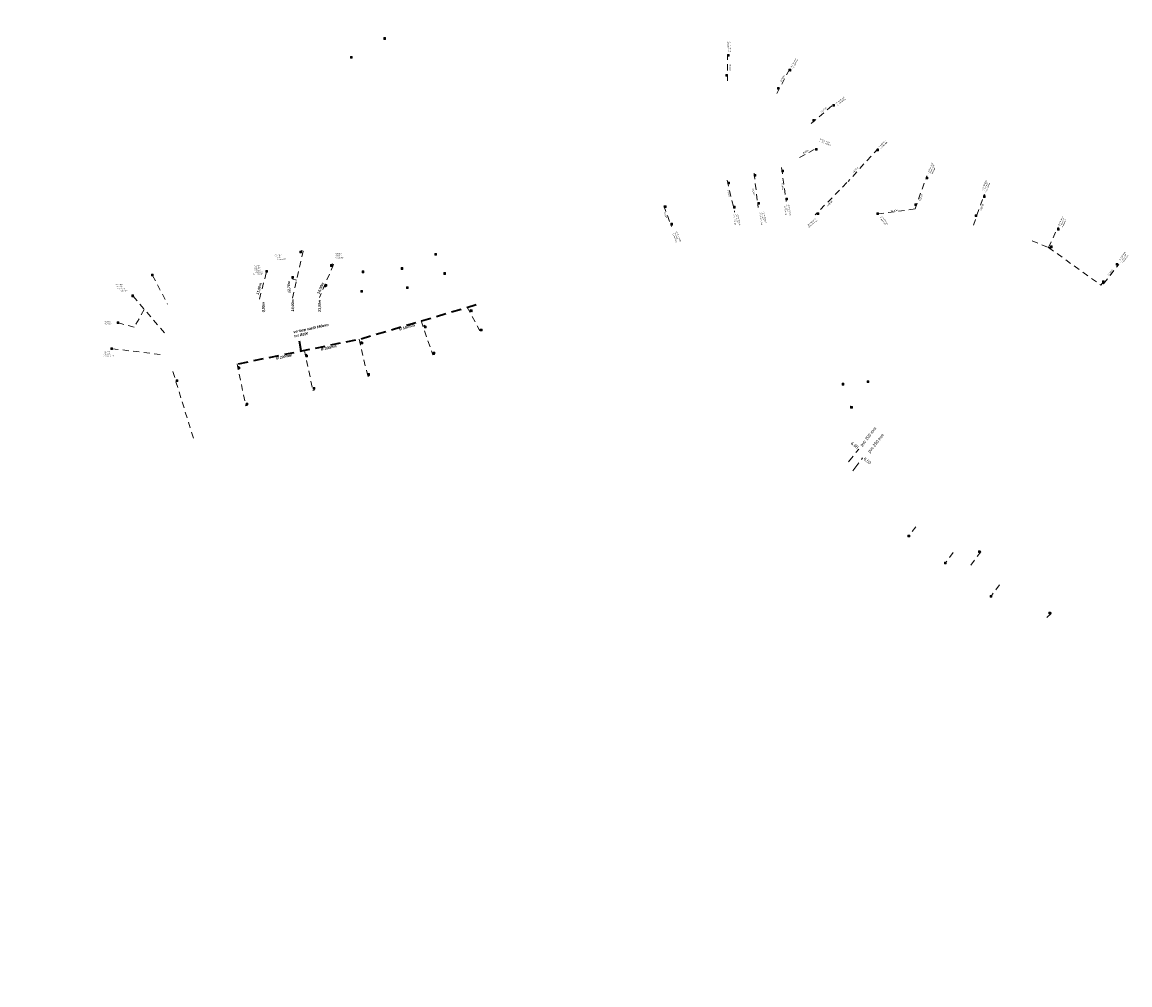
# Model space of a CAD drawing. Header units: inches. Extents: x 0 to 191500, y 0 to 342750.
# Tile 253 of 256: x 186726 to 187177, y 332721 to 333113. Entities that reach past the tile are written whole.
import ezdxf
from ezdxf.enums import TextEntityAlignment as Align

# ---------------------------------------------------------------- set-up
doc = ezdxf.new("R2010")
doc.units = ezdxf.units.IN
doc.header["$MEASUREMENT"] = 0
for name, pattern in [('RI-GWA_HUISAANSLUITING', [23, 4, -1.8, 2.6, -1.8, 4.6, -1.8, 4.6, -1.8]), ('RI-HWA_HUISAANSLUITING', [4.8, 3, -1.8]), ('RI-HWA_KOLKAANSLUITING', [4.3, 2.5, -1.8]), ('RI-HWA_PVC', [6.4, 4, -2.4])]:
    doc.linetypes.add(name, pattern=pattern)
for name, color, linetype, lineweight in [('ECW', 150, 'Continuous', 20), ('N-WE-RI-GWA-MAATVOERING-T25', 30, 'RI-GWA_HUISAANSLUITING', 20), ('N-WE-RI-GWA_HUISAANSLUITING', 30, 'RI-GWA_HUISAANSLUITING', 20), ('N-WE-RI-HWA-MAATVOERING-T25', 151, 'Continuous', 20), ('N-WE-RI-HWA_HUISAANSLUITING', 150, 'RI-HWA_HUISAANSLUITING', 20), ('N-WE-RI-HWA_KOLK-S', 150, 'Continuous', 20), ('N-WE-RI-HWA_KOLKAANSLUITING', 150, 'RI-HWA_KOLKAANSLUITING', 20), ('N-WE-RI-HWA_TRANSPORTLEIDING_PVC_160-G', 150, 'RI-HWA_PVC', 35), ('Tekst algemeen', 7, 'Continuous', 20)]:
    doc.layers.add(name, color=color, linetype=linetype, lineweight=lineweight)
picture_1 = doc.add_image_def('image1.ecw', size_in_pixel=(220000, 285000))

msp = doc.modelspace()

# ---------------------------------------------------------------- linework, layer by layer
at = {"layer": 'N-WE-RI-GWA_HUISAANSLUITING'}
msp.add_line((187064.141, 332930.546), (187068.053, 332935.737), dxfattribs=at)
at = {"layer": 'N-WE-RI-HWA_HUISAANSLUITING'}
msp.add_line((187062.356, 332934.154), (187066.542, 332939.385), dxfattribs=at)
at = {"layer": 'N-WE-RI-HWA_KOLK-S'}
for p, q in [((186873.07522, 333106.86045), (186873.07372, 333106.164)), ((186873.07372, 333106.164), (186873.77167, 333106.85895)), ((186873.07372, 333106.164), (186873.77018, 333106.1625)), ((186873.07522, 333106.86045), (186873.77018, 333106.1625)), ((186873.77167, 333106.85895), (186873.07522, 333106.86045)), ((186873.77018, 333106.1625), (186873.77167, 333106.85895)), ((186859.5364, 333099.14014), (186859.5349, 333098.44369)), ((186859.5349, 333098.44369), (186860.23285, 333099.13865)), ((186859.5349, 333098.44369), (186860.23136, 333098.4422)), ((186859.5364, 333099.14014), (186860.23136, 333098.4422)), ((186860.23285, 333099.13865), (186859.5364, 333099.14014)), ((186860.23136, 333098.4422), (186860.23285, 333099.13865)), ((187013.08537, 333099.96853), (187013.08388, 333099.27207)), ((187013.08388, 333099.27207), (187013.78183, 333099.96703)), ((187013.08388, 333099.27207), (187013.78033, 333099.27058)), ((187013.08537, 333099.96853), (187013.78033, 333099.27058)), ((187013.78183, 333099.96703), (187013.08537, 333099.96853)), ((187013.78033, 333099.27058), (187013.78183, 333099.96703)), ((187038.12436, 333093.97965), (187038.12287, 333093.2832)), ((187038.12287, 333093.2832), (187038.82082, 333093.97816)), ((187038.12287, 333093.2832), (187038.81932, 333093.2817)), ((187038.12436, 333093.97965), (187038.81932, 333093.2817)), ((187038.82082, 333093.97816), (187038.12436, 333093.97965)), ((187038.81932, 333093.2817), (187038.82082, 333093.97816)), ((187012.33978, 333091.91609), (187012.33829, 333091.21964)), ((187012.33829, 333091.21964), (187013.03624, 333091.9146)), ((187012.33829, 333091.21964), (187013.03474, 333091.21814)), ((187012.33978, 333091.91609), (187013.03474, 333091.21814)), ((187013.03624, 333091.9146), (187012.33978, 333091.91609)), ((187013.03474, 333091.21814), (187013.03624, 333091.9146)), ((187033.46954, 333086.59251), (187033.46805, 333085.89606)), ((187033.46805, 333085.89606), (187034.166, 333086.59101)), ((187033.46805, 333085.89606), (187034.1645, 333085.89456)), ((187033.46954, 333086.59251), (187034.1645, 333085.89456)), ((187034.166, 333086.59101), (187033.46954, 333086.59251)), ((187034.1645, 333085.89456), (187034.166, 333086.59101)), ((187055.99138, 333079.66414), (187055.98989, 333078.96769)), ((187055.98989, 333078.96769), (187056.68783, 333079.66264)), ((187055.98989, 333078.96769), (187056.68634, 333078.96619)), ((187055.99138, 333079.66414), (187056.68634, 333078.96619)), ((187056.68783, 333079.66264), (187055.99138, 333079.66414)), ((187056.68634, 333078.96619), (187056.68783, 333079.66264)), ((187047.79611, 333073.49524), (187047.79461, 333072.79879)), ((187047.79461, 333072.79879), (187048.49256, 333073.49375)), ((187047.79461, 333072.79879), (187048.49107, 333072.79729)), ((187047.79611, 333073.49524), (187048.49107, 333072.79729)), ((187048.49256, 333073.49375), (187047.79611, 333073.49524)), ((187048.49107, 333072.79729), (187048.49256, 333073.49375)), ((187048.94635, 333061.76703), (187048.94485, 333061.07058)), ((187048.94485, 333061.07058), (187049.6428, 333061.76553)), ((187048.94485, 333061.07058), (187049.64131, 333061.06908)), ((187048.94635, 333061.76703), (187049.64131, 333061.06908)), ((187049.6428, 333061.76553), (187048.94635, 333061.76703)), ((187049.64131, 333061.06908), (187049.6428, 333061.76553)), ((187073.94457, 333061.51475), (187073.94308, 333060.8183)), ((187073.94308, 333060.8183), (187074.64103, 333061.51325)), ((187073.94308, 333060.8183), (187074.63953, 333060.8168)), ((187073.94457, 333061.51475), (187074.63953, 333060.8168)), ((187074.64103, 333061.51325), (187073.94457, 333061.51475)), ((187074.63953, 333060.8168), (187074.64103, 333061.51325)), ((187035.25341, 333052.9772), (187035.25192, 333052.28075)), ((187035.25192, 333052.28075), (187035.94987, 333052.9757)), ((187035.25192, 333052.28075), (187035.94837, 333052.27925)), ((187035.25341, 333052.9772), (187035.94837, 333052.27925)), ((187035.94987, 333052.9757), (187035.25341, 333052.9772)), ((187035.94837, 333052.27925), (187035.94987, 333052.9757)), ((187013.2389, 333047.98704), (187013.2374, 333047.29058)), ((187013.2374, 333047.29058), (187013.93535, 333047.98554)), ((187013.2374, 333047.29058), (187013.93386, 333047.28909)), ((187013.2389, 333047.98704), (187013.93386, 333047.28909)), ((187013.93535, 333047.98554), (187013.2389, 333047.98704)), ((187013.93386, 333047.28909), (187013.93535, 333047.98554)), ((187023.94864, 333051.18496), (187023.94714, 333050.48851)), ((187023.94714, 333050.48851), (187024.64509, 333051.18346)), ((187023.94714, 333050.48851), (187024.64359, 333050.48701)), ((187023.94864, 333051.18496), (187024.64359, 333050.48701)), ((187024.64509, 333051.18346), (187023.94864, 333051.18496)), ((187024.64359, 333050.48701), (187024.64509, 333051.18346)), ((187093.95942, 333050.06914), (187093.95792, 333049.37269)), ((187093.95792, 333049.37269), (187094.65587, 333050.06764)), ((187093.95792, 333049.37269), (187094.65438, 333049.37119)), ((187093.95942, 333050.06914), (187094.65438, 333049.37119)), ((187094.65587, 333050.06764), (187093.95942, 333050.06914)), ((187094.65438, 333049.37119), (187094.65587, 333050.06764)), ((186987.33915, 333038.38518), (186987.33765, 333037.68873)), ((186987.33765, 333037.68873), (186988.0356, 333038.38368)), ((186987.33915, 333038.38518), (186988.0341, 333037.68723)), ((186988.0356, 333038.38368), (186987.33915, 333038.38518)), ((186988.0341, 333037.68723), (186988.0356, 333038.38368)), ((187015.52038, 333038.19662), (187015.51888, 333037.50017)), ((187015.51888, 333037.50017), (187016.21683, 333038.19513)), ((187015.52038, 333038.19662), (187016.21533, 333037.49867)), ((187016.21683, 333038.19513), (187015.52038, 333038.19662)), ((187016.21533, 333037.49867), (187016.21683, 333038.19513)), ((187025.3936, 333039.70103), (187025.3921, 333039.00457)), ((187025.3921, 333039.00457), (187026.09005, 333039.69953)), ((187025.3921, 333039.00457), (187026.08855, 333039.00308)), ((187025.3936, 333039.70103), (187026.08855, 333039.00308)), ((187026.09005, 333039.69953), (187025.3936, 333039.70103)), ((187026.08855, 333039.00308), (187026.09005, 333039.69953)), ((187036.81429, 333041.48511), (187036.81279, 333040.78866)), ((187036.81279, 333040.78866), (187037.51074, 333041.48361)), ((187036.81279, 333040.78866), (187037.50924, 333040.78716)), ((187036.81429, 333041.48511), (187037.50924, 333040.78716)), ((187037.51074, 333041.48361), (187036.81429, 333041.48511)), ((187037.50924, 333040.78716), (187037.51074, 333041.48361)), ((187089.33537, 333039.21801), (187089.33388, 333038.52156)), ((187089.33388, 333038.52156), (187090.03183, 333039.21651)), ((187089.33388, 333038.52156), (187090.03033, 333038.52006)), ((187089.33537, 333039.21801), (187090.03033, 333038.52006)), ((187090.03183, 333039.21651), (187089.33537, 333039.21801)), ((187090.03033, 333038.52006), (187090.03183, 333039.21651)), ((187117.32075, 333042.46286), (187117.31925, 333041.76641)), ((187117.31925, 333041.76641), (187118.0172, 333042.46137)), ((187117.31925, 333041.76641), (187118.01571, 333041.76491)), ((187117.32075, 333042.46286), (187118.01571, 333041.76491)), ((187118.0172, 333042.46137), (187117.32075, 333042.46286)), ((187118.01571, 333041.76491), (187118.0172, 333042.46137)), ((186987.33765, 333037.68873), (186988.0341, 333037.68723)), ((187015.51888, 333037.50017), (187016.21533, 333037.49867)), ((187049.59618, 333035.51308), (187049.59468, 333034.81663)), ((187049.59468, 333034.81663), (187050.29263, 333035.51159)), ((187049.59468, 333034.81663), (187050.29113, 333034.81513)), ((187049.59618, 333035.51308), (187050.29113, 333034.81513)), ((187050.29263, 333035.51159), (187049.59618, 333035.51308)), ((187050.29113, 333034.81513), (187050.29263, 333035.51159)), ((187073.87539, 333035.54048), (187073.8739, 333034.84402)), ((187073.8739, 333034.84402), (187074.57184, 333035.53898)), ((187073.8739, 333034.84402), (187074.57035, 333034.84253)), ((187073.87539, 333035.54048), (187074.57035, 333034.84253)), ((187074.57184, 333035.53898), (187073.87539, 333035.54048)), ((187074.57035, 333034.84253), (187074.57184, 333035.53898)), ((187113.92583, 333034.70442), (187113.92433, 333034.00796)), ((187113.92433, 333034.00796), (187114.62228, 333034.70292)), ((187113.92433, 333034.00796), (187114.62078, 333034.00647)), ((187113.92583, 333034.70442), (187114.62078, 333034.00647)), ((187114.62228, 333034.70292), (187113.92583, 333034.70442)), ((187114.62078, 333034.00647), (187114.62228, 333034.70292)), ((186989.96483, 333031.26421), (186989.96333, 333030.56775)), ((186989.96333, 333030.56775), (186990.66128, 333031.26271)), ((186989.96333, 333030.56775), (186990.65979, 333030.56626)), ((186989.96483, 333031.26421), (186990.65979, 333030.56626)), ((186990.66128, 333031.26271), (186989.96483, 333031.26421)), ((186990.65979, 333030.56626), (186990.66128, 333031.26271)), ((187147.4864, 333029.21817), (187147.4849, 333028.52172)), ((187147.4849, 333028.52172), (187148.18285, 333029.21668)), ((187147.4864, 333029.21817), (187148.18135, 333028.52023)), ((187148.18285, 333029.21668), (187147.4864, 333029.21817)), ((187148.18135, 333028.52023), (187148.18285, 333029.21668)), ((187147.4849, 333028.52172), (187148.18135, 333028.52023)), ((187144.60613, 333022.04899), (187144.60463, 333021.35254)), ((187144.60463, 333021.35254), (187145.30258, 333022.04749)), ((187144.60463, 333021.35254), (187145.30108, 333021.35104)), ((187144.60613, 333022.04899), (187145.30108, 333021.35104)), ((187145.30258, 333022.04749), (187144.60613, 333022.04899)), ((187145.30108, 333021.35104), (187145.30258, 333022.04749)), ((186838.89374, 333019.88562), (186838.89225, 333019.18917)), ((186838.89225, 333019.18917), (186839.5902, 333019.88413)), ((186838.89225, 333019.18917), (186839.5887, 333019.18767)), ((186838.89374, 333019.88562), (186839.5887, 333019.18767)), ((186839.5902, 333019.88413), (186838.89374, 333019.88562)), ((186839.5887, 333019.18767), (186839.5902, 333019.88413)), ((186893.87112, 333018.9727), (186893.86962, 333018.27625)), ((186893.86962, 333018.27625), (186894.56757, 333018.97121)), ((186893.86962, 333018.27625), (186894.56608, 333018.27475)), ((186893.87112, 333018.9727), (186894.56608, 333018.27475)), ((186894.56757, 333018.97121), (186893.87112, 333018.9727)), ((186894.56608, 333018.27475), (186894.56757, 333018.97121)), ((186825.00361, 333012.05225), (186825.00212, 333011.3558)), ((186825.00212, 333011.3558), (186825.70007, 333012.05076)), ((186825.00212, 333011.3558), (186825.69857, 333011.3543)), ((186825.00361, 333012.05225), (186825.69857, 333011.3543)), ((186825.70007, 333012.05076), (186825.00361, 333012.05225)), ((186825.69857, 333011.3543), (186825.70007, 333012.05076)), ((186851.33841, 333014.44528), (186851.33691, 333013.74883)), ((186851.33691, 333013.74883), (186852.03486, 333014.44379)), ((186851.33691, 333013.74883), (186852.03336, 333013.74733)), ((186851.33841, 333014.44528), (186852.03336, 333013.74733)), ((186852.03486, 333014.44379), (186851.33841, 333014.44528)), ((186852.03336, 333013.74733), (186852.03486, 333014.44379)), ((186864.2948, 333011.86552), (186864.29331, 333011.16907)), ((186864.29331, 333011.16907), (186864.99126, 333011.86403)), ((186864.29331, 333011.16907), (186864.98976, 333011.16757)), ((186864.2948, 333011.86552), (186864.98976, 333011.16757)), ((186864.99126, 333011.86403), (186864.2948, 333011.86552)), ((186864.98976, 333011.16757), (186864.99126, 333011.86403)), ((186880.15903, 333013.22365), (186880.15754, 333012.5272)), ((186880.15754, 333012.5272), (186880.85549, 333013.22216)), ((186880.15754, 333012.5272), (186880.85399, 333012.5257)), ((186880.15903, 333013.22365), (186880.85399, 333012.5257)), ((186880.85549, 333013.22216), (186880.15903, 333013.22365)), ((186880.85399, 333012.5257), (186880.85549, 333013.22216)), ((186897.57754, 333011.17991), (186897.57604, 333010.48346)), ((186897.57604, 333010.48346), (186898.27399, 333011.17841)), ((186897.57754, 333011.17991), (186898.27249, 333010.48196)), ((186898.27399, 333011.17841), (186897.57754, 333011.17991)), ((186898.27249, 333010.48196), (186898.27399, 333011.17841)), ((187171.35861, 333014.91635), (187171.35711, 333014.21989)), ((187171.35711, 333014.21989), (187172.05506, 333014.91485)), ((187171.35711, 333014.21989), (187172.05356, 333014.2184)), ((187171.35861, 333014.91635), (187172.05356, 333014.2184)), ((187172.05506, 333014.91485), (187171.35861, 333014.91635)), ((187172.05356, 333014.2184), (187172.05506, 333014.91485)), ((186778.45947, 333010.62088), (186778.45797, 333009.92443)), ((186778.45797, 333009.92443), (186779.15592, 333010.61939)), ((186778.45797, 333009.92443), (186779.15442, 333009.92293)), ((186778.45947, 333010.62088), (186779.15442, 333009.92293)), ((186779.15592, 333010.61939), (186778.45947, 333010.62088)), ((186779.15442, 333009.92293), (186779.15592, 333010.61939)), ((186835.60991, 333009.593), (186835.60842, 333008.89655)), ((186835.60842, 333008.89655), (186836.30637, 333009.5915)), ((186835.60842, 333008.89655), (186836.30487, 333008.89505)), ((186835.60991, 333009.593), (186836.30487, 333008.89505)), ((186836.30637, 333009.5915), (186835.60991, 333009.593)), ((186836.30487, 333008.89505), (186836.30637, 333009.5915)), ((186897.57604, 333010.48346), (186898.27249, 333010.48196)), ((187165.85231, 333007.81234), (187165.85081, 333007.11588)), ((187165.85081, 333007.11588), (187166.54876, 333007.81084)), ((187165.85081, 333007.11588), (187166.54726, 333007.11439)), ((187165.85231, 333007.81234), (187166.54726, 333007.11439)), ((187166.54876, 333007.81084), (187165.85231, 333007.81234)), ((187166.54726, 333007.11439), (187166.54876, 333007.81084)), ((186770.48014, 333002.09073), (186770.47864, 333001.39427)), ((186770.47864, 333001.39427), (186771.17659, 333002.08923)), ((186770.48014, 333002.09073), (186771.1751, 333001.39278)), ((186771.17659, 333002.08923), (186770.48014, 333002.09073)), ((186771.1751, 333001.39278), (186771.17659, 333002.08923)), ((186849.20494, 333006.35943), (186849.20345, 333005.66298)), ((186849.20345, 333005.66298), (186849.9014, 333006.35793)), ((186849.20345, 333005.66298), (186849.8999, 333005.66148)), ((186849.20494, 333006.35943), (186849.8999, 333005.66148)), ((186849.9014, 333006.35793), (186849.20494, 333006.35943)), ((186849.8999, 333005.66148), (186849.9014, 333006.35793)), ((186863.70625, 333003.87891), (186863.70476, 333003.18246)), ((186863.70476, 333003.18246), (186864.40271, 333003.87742)), ((186863.70476, 333003.18246), (186864.40121, 333003.18096)), ((186863.70625, 333003.87891), (186864.40121, 333003.18096)), ((186864.40271, 333003.87742), (186863.70625, 333003.87891)), ((186864.40121, 333003.18096), (186864.40271, 333003.87742)), ((186882.35936, 333005.46641), (186882.35786, 333004.76996)), ((186882.35786, 333004.76996), (186883.05581, 333005.46491)), ((186882.35786, 333004.76996), (186883.05432, 333004.76846)), ((186882.35936, 333005.46641), (186883.05432, 333004.76846)), ((186883.05581, 333005.46491), (186882.35936, 333005.46641)), ((186883.05432, 333004.76846), (186883.05581, 333005.46491)), ((186770.47864, 333001.39427), (186771.1751, 333001.39278)), ((186908.41178, 332995.99618), (186908.41029, 332995.29972)), ((186908.41029, 332995.29972), (186909.10824, 332995.99468)), ((186908.41029, 332995.29972), (186909.10674, 332995.29823)), ((186908.41178, 332995.99618), (186909.10674, 332995.29823)), ((186909.10824, 332995.99468), (186908.41178, 332995.99618)), ((186909.10674, 332995.29823), (186909.10824, 332995.99468)), ((186764.51593, 332991.17085), (186764.51444, 332990.4744)), ((186764.51444, 332990.4744), (186765.21238, 332991.16936)), ((186764.51444, 332990.4744), (186765.21089, 332990.4729)), ((186764.51593, 332991.17085), (186765.21089, 332990.4729)), ((186765.21238, 332991.16936), (186764.51593, 332991.17085)), ((186765.21089, 332990.4729), (186765.21238, 332991.16936)), ((186889.67555, 332989.44603), (186889.67406, 332988.74957)), ((186889.67406, 332988.74957), (186890.372, 332989.44453)), ((186889.67406, 332988.74957), (186890.37051, 332988.74808)), ((186889.67555, 332989.44603), (186890.37051, 332988.74808)), ((186890.372, 332989.44453), (186889.67555, 332989.44603)), ((186890.37051, 332988.74808), (186890.372, 332989.44453)), ((186912.40539, 332988.17129), (186912.40389, 332987.47484)), ((186912.40389, 332987.47484), (186913.10184, 332988.1698)), ((186912.40389, 332987.47484), (186913.10035, 332987.47334)), ((186912.40539, 332988.17129), (186913.10035, 332987.47334)), ((186913.10184, 332988.1698), (186912.40539, 332988.17129)), ((186913.10035, 332987.47334), (186913.10184, 332988.1698)), ((186761.9282, 332980.60181), (186761.92671, 332979.90535)), ((186761.92671, 332979.90535), (186762.62466, 332980.60031)), ((186761.92671, 332979.90535), (186762.62316, 332979.90386)), ((186761.9282, 332980.60181), (186762.62316, 332979.90386)), ((186762.62466, 332980.60031), (186761.9282, 332980.60181)), ((186762.62316, 332979.90386), (186762.62466, 332980.60031)), ((186863.80864, 332982.92385), (186863.80714, 332982.2274)), ((186863.80714, 332982.2274), (186864.50509, 332982.92235)), ((186863.80714, 332982.2274), (186864.5036, 332982.2259)), ((186863.80864, 332982.92385), (186864.5036, 332982.2259)), ((186864.50509, 332982.92235), (186863.80864, 332982.92385)), ((186864.5036, 332982.2259), (186864.50509, 332982.92235)), ((186841.32982, 332977.64599), (186841.32832, 332976.94954)), ((186841.32832, 332976.94954), (186842.02627, 332977.6445)), ((186841.32832, 332976.94954), (186842.02477, 332976.94804)), ((186841.32982, 332977.64599), (186842.02477, 332976.94804)), ((186842.02627, 332977.6445), (186841.32982, 332977.64599)), ((186842.02477, 332976.94804), (186842.02627, 332977.6445)), ((186893.2011, 332978.76793), (186893.1996, 332978.07148)), ((186893.1996, 332978.07148), (186893.89755, 332978.76644)), ((186893.1996, 332978.07148), (186893.89605, 332978.06998)), ((186893.2011, 332978.76793), (186893.89605, 332978.06998)), ((186893.89755, 332978.76644), (186893.2011, 332978.76793)), ((186893.89605, 332978.06998), (186893.89755, 332978.76644)), ((186813.8096, 332972.68876), (186813.80811, 332971.99231)), ((186813.80811, 332971.99231), (186814.50605, 332972.68727)), ((186813.80811, 332971.99231), (186814.50456, 332971.99082)), ((186813.8096, 332972.68876), (186814.50456, 332971.99082)), ((186814.50605, 332972.68727), (186813.8096, 332972.68876)), ((186814.50456, 332971.99082), (186814.50605, 332972.68727)), ((186788.50629, 332967.54097), (186788.50479, 332966.84452)), ((186788.50479, 332966.84452), (186789.20274, 332967.53948)), ((186788.50479, 332966.84452), (186789.20124, 332966.84302)), ((186788.50629, 332967.54097), (186789.20124, 332966.84302)), ((186789.20274, 332967.53948), (186788.50629, 332967.54097)), ((186789.20124, 332966.84302), (186789.20274, 332967.53948)), ((186866.53138, 332970.06511), (186866.52988, 332969.36865)), ((186866.52988, 332969.36865), (186867.22783, 332970.06361)), ((186866.52988, 332969.36865), (186867.22634, 332969.36716)), ((186866.53138, 332970.06511), (186867.22634, 332969.36716)), ((186867.22783, 332970.06361), (186866.53138, 332970.06511)), ((186867.22634, 332969.36716), (186867.22783, 332970.06361)), ((187059.74452, 332966.13297), (187059.74303, 332965.43652)), ((187059.74303, 332965.43652), (187060.44097, 332966.13148)), ((187059.74452, 332966.13297), (187060.43948, 332965.43503)), ((187060.44097, 332966.13148), (187059.74452, 332966.13297)), ((187060.43948, 332965.43503), (187060.44097, 332966.13148)), ((187069.99452, 332967.11697), (187069.99303, 332966.42052)), ((187069.99303, 332966.42052), (187070.69097, 332967.11548)), ((187069.99303, 332966.42052), (187070.68948, 332966.41903)), ((187069.99452, 332967.11697), (187070.68948, 332966.41903)), ((187070.69097, 332967.11548), (187069.99452, 332967.11697)), ((187070.68948, 332966.41903), (187070.69097, 332967.11548)), ((186844.2755, 332964.48479), (186844.274, 332963.78833)), ((186844.274, 332963.78833), (186844.97195, 332964.48329)), ((186844.274, 332963.78833), (186844.97045, 332963.78684)), ((186844.2755, 332964.48479), (186844.97045, 332963.78684)), ((186844.97195, 332964.48329), (186844.2755, 332964.48479)), ((186844.97045, 332963.78684), (186844.97195, 332964.48329)), ((187059.74303, 332965.43652), (187060.43948, 332965.43503)), ((186816.99752, 332958.10439), (186816.99602, 332957.40794)), ((186816.99602, 332957.40794), (186817.69397, 332958.1029)), ((186816.99602, 332957.40794), (186817.69248, 332957.40644)), ((186816.99752, 332958.10439), (186817.69248, 332957.40644)), ((186817.69397, 332958.1029), (186816.99752, 332958.10439)), ((186817.69248, 332957.40644), (186817.69397, 332958.1029)), ((187063.23652, 332956.75797), (187063.23503, 332956.06152)), ((187063.23503, 332956.06152), (187063.93297, 332956.75648)), ((187063.23503, 332956.06152), (187063.93148, 332956.06003)), ((187063.23652, 332956.75797), (187063.93148, 332956.06003)), ((187063.93297, 332956.75648), (187063.23652, 332956.75797)), ((187063.93148, 332956.06003), (187063.93297, 332956.75648)), ((187086.58416, 332904.35307), (187086.58267, 332903.65662)), ((187086.58267, 332903.65662), (187087.28062, 332904.35158)), ((187086.58267, 332903.65662), (187087.27912, 332903.65512)), ((187086.58416, 332904.35307), (187087.27912, 332903.65512)), ((187087.28062, 332904.35158), (187086.58416, 332904.35307)), ((187087.27912, 332903.65512), (187087.28062, 332904.35158)), ((187115.25645, 332897.95712), (187115.25495, 332897.26067)), ((187115.25495, 332897.26067), (187115.9529, 332897.95562)), ((187115.25495, 332897.26067), (187115.95141, 332897.25917)), ((187115.25645, 332897.95712), (187115.95141, 332897.25917)), ((187115.9529, 332897.95562), (187115.25645, 332897.95712)), ((187115.95141, 332897.25917), (187115.9529, 332897.95562)), ((187101.47206, 332893.35399), (187101.47056, 332892.65753)), ((187101.47056, 332892.65753), (187102.16851, 332893.35249)), ((187101.47056, 332892.65753), (187102.16702, 332892.65604)), ((187101.47206, 332893.35399), (187102.16702, 332892.65604)), ((187102.16851, 332893.35249), (187101.47206, 332893.35399)), ((187102.16702, 332892.65604), (187102.16851, 332893.35249)), ((187120.0825, 332879.80699), (187120.081, 332879.11054)), ((187120.081, 332879.11054), (187120.77895, 332879.80549)), ((187120.081, 332879.11054), (187120.77745, 332879.10904)), ((187120.0825, 332879.80699), (187120.77745, 332879.10904)), ((187120.77895, 332879.80549), (187120.0825, 332879.80699)), ((187120.77745, 332879.10904), (187120.77895, 332879.80549)), ((187143.97213, 332872.9448), (187143.97064, 332872.24835)), ((187143.97064, 332872.24835), (187144.66858, 332872.94331)), ((187143.97064, 332872.24835), (187144.66709, 332872.24685)), ((187143.97213, 332872.9448), (187144.66709, 332872.24685)), ((187144.66858, 332872.94331), (187143.97213, 332872.9448)), ((187144.66709, 332872.24685), (187144.66858, 332872.94331))]:
    msp.add_line(p, q, dxfattribs=at)
at = {"layer": 'N-WE-RI-HWA_KOLKAANSLUITING'}
for p, q in [((187013.096, 333089.23165, 55.689), (187013.12148, 333099.84432, 3.84571)), ((187033.138, 333084.14665, 56.178), (187038.29192, 333093.91784, 4.46896)), ((187047.172, 333071.88265, 56.816), (187056.37623, 333079.71774, 3.9432)), ((187048.44308, 333061.31284), (187041.45508, 333057.52048, 0.22961)), ((187074.44513, 333061.79504, 54.58546), (187062.20666, 333048.30495, 54.58547)), ((187023.9008, 333051.71751, 0.0412), (187025.58298, 333037.71845, -0.0412)), ((187035.117, 333053.96035), (187036.93618, 333040.17991)), ((187012.976, 333048.87535), (187015.98448, 333035.81744)), ((187061.6912, 333047.83611, 54.58547), (187048.79897, 333034.71569, 54.58547)), ((187089.46575, 333037.1141, 54.62328), (187094.23865, 333050.54101, 54.62328)), ((187113.28647, 333030.45345, 54.64419), (187117.54795, 333042.9457, 14.05712)), ((187117.54795, 333042.9457, 14.05712), (187117.94173, 333042.76004, 2.24734)), ((187117.94173, 333042.76004, 2.24734), (187117.77022, 333042.3159, 54.62328)), ((186987.162, 333038.44835), (186990.30637, 333029.90886)), ((187089.46575, 333037.1141, 54.62328), (187074.51488, 333035.06833, 88.99225)), ((187143.8354, 333021.4449, 6.0644), (187147.63697, 333029.56605)), ((187147.63697, 333029.56605), (187148.05662, 333029.34575)), ((187148.05662, 333029.34575), (187147.92368, 333029.06711)), ((186839.41816, 333019.74113), (186839.60147, 333020.17147)), ((186839.60147, 333020.17147), (186840.19527, 333019.91107)), ((187137.10719, 333024.12115, 54.6651), (187143.8354, 333021.4449, 6.0644)), ((187143.8354, 333021.4449, 6.0644), (187165.18045, 333006.03944)), ((187144.67495, 333021.11096), (187143.89844, 333021.57957, 5.96384)), ((187144.67495, 333021.11096), (187144.89238, 333021.51255)), ((186835.90385, 333000.77817, 56.13997), (186840.19527, 333019.91107, -1.79433)), ((186822.44746, 333000.40377, 57.15759), (186825.31354, 333011.48911)), ((186852.65713, 333014.49548, -2.79547), (186846.86831, 333001.08324, 55.31079)), ((186851.84, 333014.285), (186852.02449, 333014.70814)), ((186852.02449, 333014.70814), (186852.65713, 333014.49548, -2.79547)), ((187166.27777, 333006.66374), (187172.41165, 333014.56185)), ((186778.94934, 333010.03813), (186784.98369, 332998.41225, 59.99075)), ((186835.93254, 333009.01914), (186835.82014, 333008.61131)), ((186835.82014, 333008.61131), (186837.55521, 333008.14059)), ((187166.0781, 333007.27941), (187165.18045, 333006.03944)), ((187165.85224, 333006.96741), (187166.27777, 333006.66374)), ((186849.42633, 333005.35955), (186848.75042, 333005.44395)), ((186849.533, 333005.7865), (186849.42633, 333005.35955)), ((186770.98331, 333001.63182), (186783.73715, 332986.72558, 59.72212)), ((186775.55379, 332996.16802), (186771.42361, 332988.98755)), ((186907.06555, 332997.09191), (186912.23292, 332987.52051)), ((186908.56705, 332996.21602), (186907.77057, 332995.78602)), ((186908.7149, 332995.84633), (186908.56705, 332996.21602)), ((186771.42361, 332988.98755), (186765.05938, 332990.73999)), ((186888.26649, 332991.51144), (186893.09969, 332977.66837)), ((186889.8542, 332989.7456), (186889.00478, 332989.39686)), ((186889.96413, 332989.28931), (186889.8542, 332989.7456)), ((186863.02352, 332984.10106), (186866.60449, 332968.93995)), ((186762.495, 332980.227), (186782.89088, 332977.7675, 59.53093)), ((186840.75049, 332979.63852, 62.75835), (186844.23325, 332963.21168)), ((186864.0489, 332983.10781), (186863.29942, 332982.93293)), ((186864.119, 332982.734), (186864.0489, 332983.10781)), ((186841.59938, 332978.01555), (186841.11651, 332977.91214)), ((186841.68578, 332977.54643), (186841.59938, 332978.01555)), ((186893.74495, 332977.89366), (186893.09969, 332977.66837)), ((186893.64312, 332978.24808), (186893.74495, 332977.89366)), ((186787.19254, 332970.87173, 55.39785), (186795.60847, 332943.57638, -71.03211)), ((186813.31606, 332974.03536, 63.53857), (186816.84212, 332957.40431)), ((186814.02001, 332973.02084), (186813.54458, 332972.95751)), ((186814.11705, 332972.56698), (186814.02001, 332973.02084)), ((186867.00217, 332969.03274), (186866.60449, 332968.93995)), ((186866.92297, 332969.46402), (186867.00217, 332969.03274)), ((186844.77804, 332963.2823), (186844.23386, 332963.20881, -0.01096)), ((186844.64459, 332963.92347), (186844.77804, 332963.2823)), ((186816.84212, 332957.40431), (186816.90549, 332956.96727)), ((186816.90549, 332956.96727), (186817.46542, 332957.15371)), ((186817.46542, 332957.15371), (186817.41617, 332957.53841)), ((187089.7436, 332907.73527, 51.69832), (187087.12057, 332904.21802)), ((187104.93847, 332897.19733, 34.87371), (187101.96603, 332893.16406)), ((187112.24218, 332892.14326, 26.8045), (187116.2235, 332897.56278, 0.00595)), ((187115.77788, 332897.77835), (187115.9041, 332897.90446)), ((187115.9041, 332897.90446), (187116.2235, 332897.56278, 0.00595)), ((187123.81572, 332884.12904, 2.54158), (187120.55647, 332879.64157, -0.03154)), ((187143.1403, 332870.74388, 7.37872), (187145.00258, 332872.50445, 0.00568)), ((187144.52164, 332872.75777, -0.03154), (187144.63232, 332872.87232)), ((187144.63232, 332872.87232), (187145.00258, 332872.50445, 0.00568))]:
    msp.add_line(p, q, dxfattribs=at)
at = {"layer": 'N-WE-RI-HWA_TRANSPORTLEIDING_PVC_160-G'}
for p, q in [((186863.9123, 332984.28193, 58.67294), (186912.04673, 332998.57056, 58.83815)), ((186813.92429, 332974.10902, 58.8889), (186863.9123, 332984.28193, 58.67294)), ((186839.45344, 332979.30438, 58.77861), (186838.47085, 332985.27221))]:
    msp.add_line(p, q, dxfattribs=at)

# ---------------------------------------------------------------- texts
at = {"layer": 'N-WE-RI-GWA-MAATVOERING-T25', "oblique": 359.9971169}
msp.add_text('6.50', height=1.25036, rotation=321.7523845, dxfattribs=at).set_placement((187070.082, 332934.549), align=Align.MIDDLE_CENTER)
at = {"layer": 'N-WE-RI-GWA-MAATVOERING-T25'}
for s, insert, char_height, width, attachment_point, rotation in [('{\\fProxy 1|b0|i0|c0|p72;10,60m }', (187014.5283, 333094.57361), 0.63, 9.3094, 8, 89), ('{\\fProxy 1|b0|i0|c0|p72;11,00m }', (187035.86791, 333090.02424), 0.63, 9.3094, 8, 61), ('{\\fProxy 1|b0|i0|c0|p72;12,15m }', (187052.48518, 333077.12144), 0.63, 9.3094, 8, 41), ('{\\fProxy 1|b0|i0|c0|p72;8,00m }', (187045.16846, 333060.0302), 0.63, 9.3094, 8, 29), ('{\\fProxy 1|b0|i0|c0|p72;18,30m }', (187065.45596, 333052.66181), 0.63, 9.3094, 8, 46), ('{\\fProxy 1|b0|i0|c0|p72;13,90m }', (187035.09876, 333046.22144), 0.63, 9.3094, 8, 277), ('{\\fProxy 1|b0|i0|c0|p72;13,40m }', (187013.12302, 333043.24448), 0.63, 9.3094, 8, 282), ('{\\fProxy 1|b0|i0|c0|p72;14,10m }', (187023.27977, 333043.97237), 0.63, 9.3094, 8, 277), ('{\\fProxy 1|b0|i0|c0|p72;14.25m }', (187091.55545, 333041.81717), 0.63, 9.3094, 8, 250), ('{\\fProxy 1|b0|i0|c0|p72;18,60m }', (187054.43768, 333039.60591), 0.63, 9.3094, 8, 226), ('{\\fProxy 1|b0|i0|c0|p72;19,20m }', (187116.28059, 333038.04801), 0.63, 9.3094, 8, 250), ('{\\fProxy 1|b0|i0|c0|p72;9,10m }', (186987.45395, 333034.44559), 0.63, 9.3094, 8, 289), ('{\\fProxy 1|b0|i0|c0|p72;15.10m }', (187080.96972, 333036.12337), 0.63, 9.3094, 8, 7), ('{\\fProxy 1|b0|i0|c0|p72;\\C7;11.00m}', (187169.20884, 333011.00302), 0.63, 9.3094, 8, 53.9405862), ('{\\fProxy 1|b1|i1|c0|p72;11,00m}', (186822.3931, 333002.06595, -2.79547), 1.05, 13.4033, 7, 75), ('{\\fProxy 1|b1|i1|c0|p72;12,70m}', (186835.27359, 333002.89254, -2.79547), 1.05, 13.4033, 7, 92), ('{\\fProxy 1|b1|i1|c0|p72;14,00m}', (186847.05108, 333002.27544, -2.79547), 1.05, 13.4033, 7, 66.9094589), ('{\\fProxy 1|b1|i1|c0|p72;0,50m}', (186824.8218, 332995.02814, -2.79547), 1.05, 9.8145, 7, 90), ('{\\fProxy 1|b1|i1|c0|p72;14,00m}', (186836.71397, 332995.3966, -2.79547), 1.05, 9.8145, 7, 90), ('{\\fProxy 1|b1|i1|c0|p72;23,00m}', (186847.68431, 332995.21236, -2.79547), 1.05, 9.8145, 7, 90)]:
    msp.add_mtext(s, dxfattribs=dict(at, insert=insert, char_height=char_height, width=width, attachment_point=attachment_point, rotation=rotation))
at = {"layer": 'N-WE-RI-HWA-MAATVOERING-T25', "oblique": 359.9971169}
msp.add_text('6.60', height=1.25036, rotation=321.7523845, dxfattribs=at).set_placement((187064.86, 332940.924), align=Align.MIDDLE_CENTER)
at = {"layer": 'Tekst algemeen', "oblique": 359.9971169}
for s, p in [('pvc 200 mm', (187070.391, 332944.401)), ('pvc 250 mm', (187073.517, 332941.747))]:
    msp.add_text(s, height=1.25036, rotation=51.7523845, dxfattribs=at).set_placement(p, align=Align.MIDDLE_CENTER)
at = {"layer": 'Tekst algemeen'}
for s, insert, char_height, width, attachment_point, rotation in [('{\\fProxy 1|b0|i0|c0|p72;\\C2;- 3x B 90°ø125\\P- 1 x Keillinlaat}', (187013.13064, 333100.689), 0.5, 14.1897, 1, 90.7469161), ('{\\fProxy 1|b0|i0|c0|p72;\\C2;- 3x B 90°ø125\\P- 1 x Keillinlaat}', (187038.59794, 333094.48859), 0.5, 14.1897, 1, 63.6192956), ('{\\fProxy 1|b0|i0|c0|p72;\\C2;- 3x B 90°ø125\\P- 1 x Keillinlaat}', (187056.95805, 333080.09148), 0.5, 14.1897, 1, 38), ('{\\fProxy 1|b0|i0|c0|p72;\\C2;- 3x B 90°ø125\\P- 1 x Knevellinlaat}', (187050.46136, 333065.91341), 0.5, 14.1897, 1, 340), ('{\\fProxy 1|b0|i0|c0|p72;\\C2;- 2x B 90°ø125\\P- 1 x Keilinlaat}', (187074.14492, 333062.0335), 0.5, 14.1897, 1, 45.2815097), ('{\\fProxy 1|b0|i0|c0|p72;\\C2;- 3x B 90°ø125\\P- T stuk ø125\\P- keilinlaat}', (187094.51311, 333051.73594), 0.5, 14.1897, 1, 67), ('{\\fProxy 1|b0|i0|c0|p72;\\C2;- 3x B 90°ø125\\P- T stuk ø125\\P- knevelinlaat}', (187116.44266, 333044.62945), 0.5, 14.1897, 1, 67), ('{\\fProxy 1|b0|i0|c0|p72;\\C2;- 3x B 90°ø125\\P- 1x T-stuk\\P- 1 x Keilinlaat}', (187038.18238, 333039.15293), 0.5, 14.1897, 1, 279), ('{\\fProxy 1|b0|i0|c0|p72;\\C2;- 3x B 90°ø125\\P- 1x T-stuk\\P- 1 x Keilinlaat}', (187017.5707, 333035.08903), 0.5, 14.1897, 1, 279.321662), ('{\\fProxy 1|b0|i0|c0|p72;\\C2;- 3x B 90°ø125\\P- 1x T-stuk\\P- 1 x Knevelinlaat}', (187028.1644, 333036.06046), 0.5, 14.1897, 1, 279), ('{\\fProxy 1|b0|i0|c0|p72;\\C2;- 2x B 90°ø125\\P- T stuk ø125}', (187075.7139, 333034.63173), 0.5, 14.1897, 1, 310), ('{\\fProxy 1|b0|i0|c0|p72;\\C2;- 3x B 90°ø125\\P- T stuk ø125\\P- knevelinlaat}', (187147.57717, 333030.05582), 0.5, 14.1897, 1, 67), ('{\\fProxy 1|b0|i0|c0|p72;\\C2;- 2x B 90°ø125\\P- 1 x Keilinlaat}', (187049.87646, 333032.40133), 0.5, 14.1897, 1, 220), ('{\\fProxy 1|b0|i0|c0|p72;\\C2;- 3x B 90°ø125\\P- 1x T-stuk\\P- 1 x Keilinlaat}', (186992.557, 333028.20268), 0.5, 14.1897, 1, 291), ('{\\fProxy 1|b0|i0|c0|p72;\\C2;- 2x B 90°\\P- 1x B 45°\\P- 1x T-stuk ø125}', (186828.30843, 333018.59596), 0.5, 14.1897, 1, 359), ('{\\fProxy 1|b0|i0|c0|p72;\\C2;- 4x B 90°\\P- 4x B 45°\\P- 2x mof ø125}', (186852.80941, 333019.11249), 0.5, 14.1897, 1, 0.4680163), ('{\\fProxy 1|b0|i0|c0|p72;\\C2;- 3x B 90°ø125\\P- T stuk ø125\\P- knevelinlaat}', (187172.17639, 333016.0652), 0.5, 14.1897, 1, 54.016433), ('{\\fProxy 1|b0|i0|c0|p72;\\C2;- 2x B 90°\\P- 1x B 45°\\P- 1x T-stuk\\P- 1 mof ø125\\P2x 1,00m 125}', (186819.73914, 333014.0828), 0.5, 14.1897, 1, 2.9851029), ('{\\fProxy 1|b0|i0|c0|p72;\\C2;- 1x B 90°\\P- 1x B 45°}', (186759.26097, 332991.46654), 0.5, 14.1897, 1, 359), ('{\\fProxy 1|b1|i1|c0|p72;verloop van%%c 160mm \\Ptot %%c200}', (186836.75944, 332984.73962), 1.05, 31.3558154, 7, 12), ('{\\fProxy 1|b1|i1|c0|p72;%%c 160mm}', (186879.54938, 332987.59985), 1.05, 13.4033, 7, 16.0833022), ('{\\fProxy 1|b1|i1|c0|p72;%%c 160mm}', (186847.5122, 332979.40155), 1.05, 13.4033, 7, 12), ('{\\fProxy 1|b0|i0|c0|p72;\\C2;- 4x B 90°\\P- 4x B 45°\\P- 2x mof ø125}', (186758.91399, 332979.14341), 0.5, 14.1897, 1, 1.2330643), ('{\\fProxy 1|b1|i1|c0|p72;%%c 200mm}', (186829.37111, 332975.77694), 1.05, 13.4033, 7, 12)]:
    msp.add_mtext(s, dxfattribs=dict(at, insert=insert, char_height=char_height, width=width, attachment_point=attachment_point, rotation=rotation))
at = {"layer": 'Tekst algemeen', "insert": (186763.6724, 333006.51534), "char_height": 0.5, "width": 14.1897, "attachment_point": 1}
msp.add_mtext('{\\fProxy 1|b0|i0|c0|p72;\\C2;- 2x B 90°\\P- 2x B 45°\\P- 1x mof ø125\\P- 1x T-stuk ø125}', dxfattribs=at)

# ---------------------------------------------------------------- pictures from other files: only their frames are drawn
at = {"layer": 'ECW'}
image = msp.add_image(picture_1, insert=(180500, 328500), size_in_units=(11000, 14250), dxfattribs=at)
image.dxf.flags = 7

doc.saveas('drawing.dxf')
